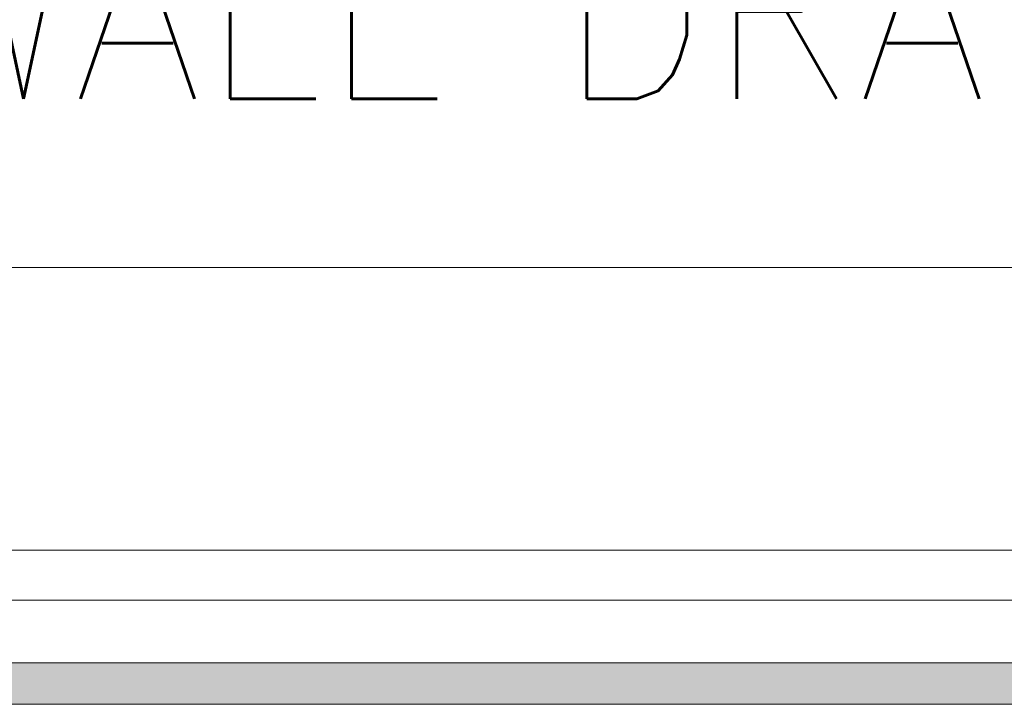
# Model space of a CAD drawing. Header units: millimetres. Extents: x -345 to 61579, y -14684 to 14471.
# Tile 14 of 27: x 8106 to 8698, y 3007 to 3419. Entities that reach past the tile are written whole.
import ezdxf
from ezdxf.enums import TextEntityAlignment as Align

# ---------------------------------------------------------------- set-up
doc = ezdxf.new("R2010")
doc.units = ezdxf.units.MM
doc.header["$MEASUREMENT"] = 0
doc.layers.add('GREY SCALE', color=9, linetype='Continuous', lineweight=5, true_color=0x808080)
doc.layers.add('PLUMBING-DW-TR-LVL-TAG', color=7, linetype='Continuous')
doc.styles.add('ROMANS-100', font='romans.shx')
doc.styles.get("Standard").update_dxf_attribs({"font": 'romans.shx'})

# ---------------------------------------------------------------- blocks, each defined once
blk = doc.blocks.new('PLUM-DW-WD-TAG')
at = {"layer": 'PLUMBING-DW-TR-LVL-TAG', "insert": (300, -300), "char_height": 100, "attachment_point": 4}
blk.add_mtext_dynamic_manual_height_columns('{\\Fromans|c0;MM %%C WALL DRAIN}', width=1987.1521, gutter_width=3324.74, heights=[0], dxfattribs=at)
at = {"layer": 'PLUMBING-DW-TR-LVL-TAG', "style": 'ROMANS-100'}
for tag, p in [('PLUM-DR-EQP', (0, 300)), ('PLUM-DR-PSIZE', (0, -300))]:
    blk.add_attdef(tag, text='', height=100, dxfattribs=at).set_placement(p, align=Align.MIDDLE_LEFT)
blk.add_attdef('PLUM-PIPE-LVL', text='', height=100, dxfattribs=at).set_placement((512.5, 0), align=Align.MIDDLE_CENTER)
blk = doc.blocks.new('FLOOR PLAN')
at = {"layer": 'GREY SCALE'}
h = blk.add_hatch(color=256, dxfattribs=at)
h.dxf.hatch_style = 1
h.paths.add_polyline_path([(5890, 3682.5), (4190, 3682.5), (4190, 3657.5), (5890, 3657.5)])
h.paths.add_polyline_path([(8065, 3032.5), (6190, 3032.5), (6190, 3007.5), (8065, 3007.5), (9805, 3007.5), (9805, 3032.5)])
for p, q in [((9805, 3270), (6135, 3270)), ((8007.5, 3100), (8757.5, 3100)), ((9805, 3070), (6190, 3070)), ((8757.5, 3070), (8007.5, 3070)), ((9805, 3032.5), (8065, 3032.5)), ((8065, 3007.5), (9805, 3007.5))]:
    blk.add_line(p, q, dxfattribs=at)

msp = doc.modelspace()

# ---------------------------------------------------------------- block references
at = {"layer": 'GREY SCALE'}
msp.add_blockref('FLOOR PLAN', (0, 0), dxfattribs=at)
at = {"layer": 'PLUMBING-DW-TR-LVL-TAG'}
msp.add_blockref('PLUM-DW-WD-TAG', (7307.22, 3721.31), dxfattribs=at)

doc.saveas('drawing.dxf')
